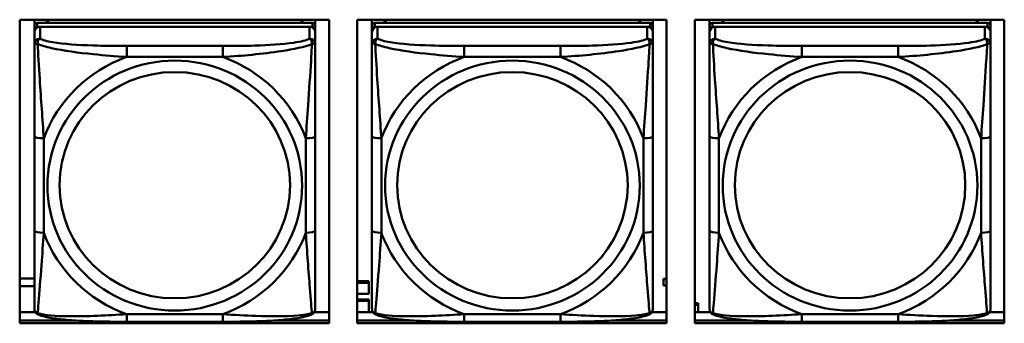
# Model space of a CAD drawing. Header units: inches. Extents: x 8.7 to 68.4, y -2.3 to 39.9.
# Tile 53 of 118: x 49.286 to 51.357, y 12.604 to 13.243. Entities that reach past the tile are written whole.
import ezdxf

# ---------------------------------------------------------------- set-up
doc = ezdxf.new("R2010")
doc.units = ezdxf.units.IN
doc.header["$MEASUREMENT"] = 0
doc.layers.add('Visible Edges(ROSSANSI)', color=7, linetype='Continuous', lineweight=50)
doc.layers.add('Visible Tangent Edges(ROSSANSI)', color=7, linetype='Continuous', lineweight=50)

msp = doc.modelspace()

# ---------------------------------------------------------------- linework, layer by layer
at = {"layer": 'Visible Edges(ROSSANSI)'}
for p, q in [((49.2862, 12.6044), (49.2862, 13.2431)), ((49.2862, 13.2431), (49.9367, 13.2431)), ((49.317, 13.2307), (49.317, 13.2431)), ((49.9017, 13.2365), (49.323, 13.2365)), ((49.3436, 13.2365), (49.3436, 13.2431)), ((49.3474, 13.2365), (49.3441, 13.2431)), ((49.8806, 13.2431), (49.8773, 13.2365)), ((49.881, 13.2431), (49.881, 13.2365)), ((49.9076, 13.2431), (49.9076, 13.2307)), ((49.9367, 13.2431), (49.9367, 12.6044)), ((49.9962, 12.6044), (49.9962, 13.2431)), ((49.9962, 13.2431), (50.6467, 13.2431)), ((50.027, 13.2307), (50.027, 13.2431)), ((50.6117, 13.2365), (50.033, 13.2365)), ((50.0536, 13.2365), (50.0536, 13.2431)), ((50.0574, 13.2365), (50.0541, 13.2431)), ((50.5906, 13.2431), (50.5873, 13.2365)), ((50.591, 13.2431), (50.591, 13.2365)), ((50.6176, 13.2431), (50.6176, 13.2307)), ((50.6467, 13.2431), (50.6467, 12.6044)), ((50.7062, 12.6044), (50.7062, 13.2431)), ((50.7062, 13.2431), (51.3567, 13.2431)), ((50.737, 13.2307), (50.737, 13.2431)), ((51.3217, 13.2365), (50.743, 13.2365)), ((50.7636, 13.2365), (50.7636, 13.2431)), ((50.7674, 13.2365), (50.7641, 13.2431)), ((51.3006, 13.2431), (51.2973, 13.2365)), ((51.301, 13.2431), (51.301, 13.2365)), ((51.3276, 13.2431), (51.3276, 13.2307)), ((51.3567, 13.2431), (51.3567, 12.6044)), ((49.317, 13.2307), (49.317, 13.2225)), ((49.317, 13.2167), (49.317, 13.2225)), ((49.317, 13.2167), (49.317, 13.1917)), ((49.323, 13.2283), (49.9017, 13.2283)), ((49.8958, 13.2283), (49.3289, 13.2283)), ((49.9076, 13.2225), (49.9076, 13.2307)), ((49.9076, 13.2225), (49.9076, 13.2167)), ((49.9076, 13.1917), (49.9076, 13.2167)), ((50.027, 13.2307), (50.027, 13.2225)), ((50.027, 13.2167), (50.027, 13.2225)), ((50.027, 13.2167), (50.027, 13.1917)), ((50.033, 13.2283), (50.6117, 13.2283)), ((50.6058, 13.2283), (50.0389, 13.2283)), ((50.6176, 13.2225), (50.6176, 13.2307)), ((50.6176, 13.2225), (50.6176, 13.2167)), ((50.6176, 13.1917), (50.6176, 13.2167)), ((50.737, 13.2307), (50.737, 13.2225)), ((50.737, 13.2167), (50.737, 13.2225)), ((50.737, 13.2167), (50.737, 13.1917)), ((50.743, 13.2283), (51.3217, 13.2283)), ((51.3158, 13.2283), (50.7489, 13.2283)), ((51.3276, 13.2225), (51.3276, 13.2307)), ((51.3276, 13.2225), (51.3276, 13.2167)), ((51.3276, 13.1917), (51.3276, 13.2167)), ((49.317, 12.9973), (49.317, 12.7987)), ((49.9076, 12.7987), (49.9076, 12.9973)), ((50.027, 12.9973), (50.027, 12.7987)), ((50.6176, 12.7987), (50.6176, 12.9973)), ((50.737, 12.9973), (50.737, 12.7987)), ((51.3276, 12.7987), (51.3276, 12.9973)), ((49.2862, 12.6988), (49.317, 12.6988)), ((49.9962, 12.6928), (50.0207, 12.6928)), ((50.0207, 12.6928), (50.0207, 12.6898)), ((50.6403, 12.6977), (50.6403, 12.6975)), ((50.6467, 12.6977), (50.6403, 12.6977)), ((50.6403, 12.6838), (50.6403, 12.6975)), ((50.6403, 12.6975), (50.6467, 12.6975)), ((49.317, 12.6824), (49.2862, 12.6824)), ((49.9962, 12.6898), (50.0207, 12.6898)), ((50.0207, 12.6898), (50.0207, 12.6662)), ((50.6467, 12.6838), (50.6403, 12.6838)), ((50.0207, 12.6662), (49.9962, 12.6662)), ((49.9962, 12.6545), (50.0207, 12.6545)), ((49.9962, 12.6515), (50.0207, 12.6515)), ((50.0207, 12.6545), (50.0207, 12.6515)), ((50.0207, 12.6515), (50.0207, 12.6282)), ((50.7062, 12.6467), (50.7127, 12.6467)), ((50.7062, 12.6436), (50.7127, 12.6436)), ((50.7127, 12.6467), (50.7127, 12.6436)), ((50.7127, 12.6436), (50.7127, 12.6282)), ((49.2862, 12.6282), (49.3189, 12.6282)), ((49.2862, 12.6105), (49.401, 12.6105)), ((49.401, 12.6105), (49.2862, 12.6105)), ((49.8237, 12.6105), (49.9367, 12.6105)), ((49.9367, 12.6105), (49.8237, 12.6105)), ((49.9057, 12.6282), (49.9367, 12.6282)), ((49.9962, 12.6282), (50.0289, 12.6282)), ((49.9962, 12.6105), (50.111, 12.6105)), ((50.111, 12.6105), (49.9962, 12.6105)), ((50.5337, 12.6105), (50.6467, 12.6105)), ((50.6467, 12.6105), (50.5337, 12.6105)), ((50.6157, 12.6282), (50.6467, 12.6282)), ((50.7062, 12.6282), (50.7389, 12.6282)), ((50.7062, 12.6105), (50.821, 12.6105)), ((50.821, 12.6105), (50.7062, 12.6105)), ((51.2437, 12.6105), (51.3567, 12.6105)), ((51.3567, 12.6105), (51.2437, 12.6105)), ((51.3257, 12.6282), (51.3567, 12.6282)), ((49.9367, 12.6044), (49.2862, 12.6044)), ((49.7135, 12.6077), (49.5112, 12.6077)), ((50.6467, 12.6044), (49.9962, 12.6044)), ((50.4235, 12.6077), (50.2212, 12.6077)), ((51.3567, 12.6044), (50.7062, 12.6044)), ((51.1335, 12.6077), (50.9312, 12.6077))]:
    msp.add_line(p, q, dxfattribs=at)
for centre, major_axis, start_param, end_param in [((49.323, 13.2307), (-0.00591, 0), 4.712389, 6.283185), ((49.9017, 13.2307), (0.00591, 0), 0, 1.570796), ((50.033, 13.2307), (-0.00591, 0), 4.712389, 6.283185), ((50.6117, 13.2307), (0.00591, 0), 0, 1.570796), ((50.743, 13.2307), (-0.00591, 0), 4.712389, 6.283185), ((51.3217, 13.2307), (0.00591, 0), 0, 1.570796), ((49.323, 13.2225), (-0.00591, 0), 4.712389, 6.283185), ((49.3289, 13.2167), (-0.0118, 0), 4.712389, 6.283185), ((49.8958, 13.2167), (0.0118, 0), 0, 1.570796), ((49.9017, 13.2225), (0.00591, 0), 0, 1.570796), ((50.033, 13.2225), (-0.00591, 0), 4.712389, 6.283185), ((50.0389, 13.2167), (-0.0118, 0), 4.712389, 6.283185), ((50.6058, 13.2167), (0.0118, 0), 0, 1.570796), ((50.6117, 13.2225), (0.00591, 0), 0, 1.570796), ((50.743, 13.2225), (-0.00591, 0), 4.712389, 6.283185), ((50.7489, 13.2167), (-0.0118, 0), 4.712389, 6.283185), ((51.3158, 13.2167), (0.0118, 0), 0, 1.570796), ((51.3217, 13.2225), (0.00591, 0), 0, 1.570796)]:
    msp.add_ellipse(centre, major_axis=major_axis, ratio=0.981793, start_param=start_param, end_param=end_param, dxfattribs=at)
for points, knots in [([(49.317, 13.1917), (49.317, 13.1826), (49.317, 13.1674), (49.317, 13.1502), (49.317, 13.1238), (49.317, 13.0935), (49.317, 13.0641), (49.317, 13.0417), (49.317, 13.0193), (49.317, 12.9973)], [-0.7968224, -0.7968224, -0.7968224, -0.7968224, -0.6514613, -0.6514613, -0.6514613, -0.427691, -0.427691, -0.427691, -0.2569517, -0.2569517, -0.2569517, -0.2569517]), ([(49.9076, 12.9973), (49.9076, 13.0205), (49.9076, 13.0442), (49.9076, 13.0679), (49.9076, 13.099), (49.9076, 13.1313), (49.9076, 13.1581), (49.9076, 13.172), (49.9076, 13.184), (49.9076, 13.1917)], [0.2569537, 0.2569537, 0.2569537, 0.2569537, 0.4371919, 0.4371919, 0.4371919, 0.6739428, 0.6739428, 0.6739428, 0.7963818, 0.7963818, 0.7963818, 0.7963818]), ([(50.027, 13.1917), (50.027, 13.1826), (50.027, 13.1674), (50.027, 13.1502), (50.027, 13.1238), (50.027, 13.0935), (50.027, 13.0641), (50.027, 13.0417), (50.027, 13.0193), (50.027, 12.9973)], [-0.7968224, -0.7968224, -0.7968224, -0.7968224, -0.6514613, -0.6514613, -0.6514613, -0.427691, -0.427691, -0.427691, -0.2569517, -0.2569517, -0.2569517, -0.2569517]), ([(50.6176, 12.9973), (50.6176, 13.0205), (50.6176, 13.0442), (50.6176, 13.0679), (50.6176, 13.099), (50.6176, 13.1313), (50.6176, 13.1581), (50.6176, 13.172), (50.6176, 13.184), (50.6176, 13.1917)], [0.2569537, 0.2569537, 0.2569537, 0.2569537, 0.4371919, 0.4371919, 0.4371919, 0.6739428, 0.6739428, 0.6739428, 0.7963818, 0.7963818, 0.7963818, 0.7963818]), ([(50.737, 13.1917), (50.737, 13.1826), (50.737, 13.1674), (50.737, 13.1502), (50.737, 13.1238), (50.737, 13.0935), (50.737, 13.0641), (50.737, 13.0417), (50.737, 13.0193), (50.737, 12.9973)], [-0.7968224, -0.7968224, -0.7968224, -0.7968224, -0.6514613, -0.6514613, -0.6514613, -0.427691, -0.427691, -0.427691, -0.2569517, -0.2569517, -0.2569517, -0.2569517]), ([(51.3276, 12.9973), (51.3276, 13.0205), (51.3276, 13.0442), (51.3276, 13.0679), (51.3276, 13.099), (51.3276, 13.1313), (51.3276, 13.1581), (51.3276, 13.172), (51.3276, 13.184), (51.3276, 13.1917)], [0.2569537, 0.2569537, 0.2569537, 0.2569537, 0.4371919, 0.4371919, 0.4371919, 0.6739428, 0.6739428, 0.6739428, 0.7963818, 0.7963818, 0.7963818, 0.7963818]), ([(49.317, 12.7987), (49.317, 12.7754), (49.317, 12.7521), (49.317, 12.7299), (49.317, 12.7007), (49.317, 12.6724), (49.317, 12.6536), (49.317, 12.6438), (49.317, 12.637), (49.317, 12.6351)], [0.2569537, 0.2569537, 0.2569537, 0.2569537, 0.4371919, 0.4371919, 0.4371919, 0.6739428, 0.6739428, 0.6739428, 0.7963818, 0.7963818, 0.7963818, 0.7963818]), ([(49.9076, 12.6351), (49.9076, 12.6373), (49.9076, 12.6466), (49.9076, 12.6593), (49.9076, 12.6789), (49.9076, 12.7058), (49.9076, 12.7335), (49.9076, 12.7546), (49.9076, 12.7767), (49.9076, 12.7987)], [-0.7968224, -0.7968224, -0.7968224, -0.7968224, -0.6514613, -0.6514613, -0.6514613, -0.427691, -0.427691, -0.427691, -0.2569517, -0.2569517, -0.2569517, -0.2569517]), ([(50.027, 12.7987), (50.027, 12.7754), (50.027, 12.7521), (50.027, 12.7299), (50.027, 12.7007), (50.027, 12.6724), (50.027, 12.6536), (50.027, 12.6438), (50.027, 12.637), (50.027, 12.6351)], [0.2569537, 0.2569537, 0.2569537, 0.2569537, 0.4371919, 0.4371919, 0.4371919, 0.6739428, 0.6739428, 0.6739428, 0.7963818, 0.7963818, 0.7963818, 0.7963818]), ([(50.6176, 12.6351), (50.6176, 12.6373), (50.6176, 12.6466), (50.6176, 12.6593), (50.6176, 12.6789), (50.6176, 12.7058), (50.6176, 12.7335), (50.6176, 12.7546), (50.6176, 12.7767), (50.6176, 12.7987)], [-0.7968224, -0.7968224, -0.7968224, -0.7968224, -0.6514613, -0.6514613, -0.6514613, -0.427691, -0.427691, -0.427691, -0.2569517, -0.2569517, -0.2569517, -0.2569517]), ([(50.737, 12.7987), (50.737, 12.7754), (50.737, 12.7521), (50.737, 12.7299), (50.737, 12.7007), (50.737, 12.6724), (50.737, 12.6536), (50.737, 12.6438), (50.737, 12.637), (50.737, 12.6351)], [0.2569537, 0.2569537, 0.2569537, 0.2569537, 0.4371919, 0.4371919, 0.4371919, 0.6739428, 0.6739428, 0.6739428, 0.7963818, 0.7963818, 0.7963818, 0.7963818]), ([(51.3276, 12.6351), (51.3276, 12.6373), (51.3276, 12.6466), (51.3276, 12.6593), (51.3276, 12.6789), (51.3276, 12.7058), (51.3276, 12.7335), (51.3276, 12.7546), (51.3276, 12.7767), (51.3276, 12.7987)], [-0.7968224, -0.7968224, -0.7968224, -0.7968224, -0.6514613, -0.6514613, -0.6514613, -0.427691, -0.427691, -0.427691, -0.2569517, -0.2569517, -0.2569517, -0.2569517]), ([(49.3251, 12.6228), (49.324, 12.6233), (49.3229, 12.6239), (49.321, 12.6255), (49.3201, 12.6264), (49.3187, 12.6284), (49.3182, 12.6294), (49.3175, 12.6312), (49.3173, 12.6321), (49.3171, 12.6337), (49.317, 12.6345), (49.317, 12.6351)], [0.02510739, 0.02510739, 0.02510739, 0.02510739, 0.03073999, 0.03073999, 0.03637259, 0.03637259, 0.0420052, 0.0420052, 0.0476378, 0.0476378, 0.0532704, 0.0532704, 0.0532704, 0.0532704]), ([(49.8996, 12.6228), (49.9006, 12.6233), (49.9017, 12.6239), (49.9037, 12.6255), (49.9045, 12.6264), (49.9059, 12.6284), (49.9064, 12.6294), (49.9071, 12.6312), (49.9073, 12.6321), (49.9076, 12.6337), (49.9076, 12.6345), (49.9076, 12.6351)], [0.02510739, 0.02510739, 0.02510739, 0.02510739, 0.03073999, 0.03073999, 0.03637259, 0.03637259, 0.0420052, 0.0420052, 0.0476378, 0.0476378, 0.0532704, 0.0532704, 0.0532704, 0.0532704]), ([(50.0351, 12.6228), (50.034, 12.6233), (50.0329, 12.6239), (50.031, 12.6255), (50.0301, 12.6264), (50.0287, 12.6284), (50.0282, 12.6294), (50.0275, 12.6312), (50.0273, 12.6321), (50.0271, 12.6337), (50.027, 12.6345), (50.027, 12.6351)], [0.02510739, 0.02510739, 0.02510739, 0.02510739, 0.03073999, 0.03073999, 0.03637259, 0.03637259, 0.0420052, 0.0420052, 0.0476378, 0.0476378, 0.0532704, 0.0532704, 0.0532704, 0.0532704]), ([(50.6096, 12.6228), (50.6106, 12.6233), (50.6117, 12.6239), (50.6137, 12.6255), (50.6145, 12.6264), (50.6159, 12.6284), (50.6164, 12.6294), (50.6171, 12.6312), (50.6173, 12.6321), (50.6176, 12.6337), (50.6176, 12.6345), (50.6176, 12.6351)], [0.02510739, 0.02510739, 0.02510739, 0.02510739, 0.03073999, 0.03073999, 0.03637259, 0.03637259, 0.0420052, 0.0420052, 0.0476378, 0.0476378, 0.0532704, 0.0532704, 0.0532704, 0.0532704]), ([(50.7451, 12.6228), (50.744, 12.6233), (50.7429, 12.6239), (50.741, 12.6255), (50.7401, 12.6264), (50.7387, 12.6284), (50.7382, 12.6294), (50.7375, 12.6312), (50.7373, 12.6321), (50.7371, 12.6337), (50.737, 12.6345), (50.737, 12.6351)], [0.02510739, 0.02510739, 0.02510739, 0.02510739, 0.03073999, 0.03073999, 0.03637259, 0.03637259, 0.0420052, 0.0420052, 0.0476378, 0.0476378, 0.0532704, 0.0532704, 0.0532704, 0.0532704]), ([(51.3196, 12.6228), (51.3206, 12.6233), (51.3217, 12.6239), (51.3237, 12.6255), (51.3245, 12.6264), (51.3259, 12.6284), (51.3264, 12.6294), (51.3271, 12.6312), (51.3273, 12.6321), (51.3276, 12.6337), (51.3276, 12.6345), (51.3276, 12.6351)], [0.02510739, 0.02510739, 0.02510739, 0.02510739, 0.03073999, 0.03073999, 0.03637259, 0.03637259, 0.0420052, 0.0420052, 0.0476378, 0.0476378, 0.0532704, 0.0532704, 0.0532704, 0.0532704]), ([(49.5112, 12.6077), (49.4976, 12.6077), (49.484, 12.6078), (49.4567, 12.6082), (49.4431, 12.6085), (49.4162, 12.6095), (49.4029, 12.6103), (49.3773, 12.6124), (49.3651, 12.6137), (49.343, 12.6173), (49.3335, 12.6194), (49.3251, 12.6228)], [0.2569517, 0.2569517, 0.2569517, 0.2569517, 0.3597049, 0.3597049, 0.4624581, 0.4624581, 0.5652112, 0.5652112, 0.6679644, 0.6679644, 0.7707176, 0.7707176, 0.7707176, 0.7707176]), ([(49.8996, 12.6228), (49.8911, 12.6194), (49.8816, 12.6173), (49.8596, 12.6137), (49.8474, 12.6124), (49.8217, 12.6103), (49.8084, 12.6095), (49.7816, 12.6085), (49.768, 12.6082), (49.7407, 12.6078), (49.727, 12.6077), (49.7135, 12.6077)], [-0.7703505, -0.7703505, -0.7703505, -0.7703505, -0.6676711, -0.6676711, -0.5649918, -0.5649918, -0.4623124, -0.4623124, -0.3596331, -0.3596331, -0.2569537, -0.2569537, -0.2569537, -0.2569537]), ([(50.2212, 12.6077), (50.2076, 12.6077), (50.194, 12.6078), (50.1667, 12.6082), (50.1531, 12.6085), (50.1262, 12.6095), (50.1129, 12.6103), (50.0873, 12.6124), (50.0751, 12.6137), (50.053, 12.6173), (50.0435, 12.6194), (50.0351, 12.6228)], [0.2569517, 0.2569517, 0.2569517, 0.2569517, 0.3597049, 0.3597049, 0.4624581, 0.4624581, 0.5652112, 0.5652112, 0.6679644, 0.6679644, 0.7707176, 0.7707176, 0.7707176, 0.7707176]), ([(50.6096, 12.6228), (50.6011, 12.6194), (50.5916, 12.6173), (50.5696, 12.6137), (50.5574, 12.6124), (50.5317, 12.6103), (50.5184, 12.6095), (50.4916, 12.6085), (50.478, 12.6082), (50.4507, 12.6078), (50.437, 12.6077), (50.4235, 12.6077)], [-0.7703505, -0.7703505, -0.7703505, -0.7703505, -0.6676711, -0.6676711, -0.5649918, -0.5649918, -0.4623124, -0.4623124, -0.3596331, -0.3596331, -0.2569537, -0.2569537, -0.2569537, -0.2569537]), ([(50.9312, 12.6077), (50.9176, 12.6077), (50.904, 12.6078), (50.8767, 12.6082), (50.8631, 12.6085), (50.8362, 12.6095), (50.8229, 12.6103), (50.7973, 12.6124), (50.7851, 12.6137), (50.763, 12.6173), (50.7535, 12.6194), (50.7451, 12.6228)], [0.2569517, 0.2569517, 0.2569517, 0.2569517, 0.3597049, 0.3597049, 0.4624581, 0.4624581, 0.5652112, 0.5652112, 0.6679644, 0.6679644, 0.7707176, 0.7707176, 0.7707176, 0.7707176]), ([(51.3196, 12.6228), (51.3111, 12.6194), (51.3016, 12.6173), (51.2796, 12.6137), (51.2674, 12.6124), (51.2417, 12.6103), (51.2284, 12.6095), (51.2016, 12.6085), (51.188, 12.6082), (51.1607, 12.6078), (51.147, 12.6077), (51.1335, 12.6077)], [-0.7703505, -0.7703505, -0.7703505, -0.7703505, -0.6676711, -0.6676711, -0.5649918, -0.5649918, -0.4623124, -0.4623124, -0.3596331, -0.3596331, -0.2569537, -0.2569537, -0.2569537, -0.2569537])]:
    msp.add_open_spline(points, degree=3, knots=knots, dxfattribs=at)
at = {"layer": 'Visible Tangent Edges(ROSSANSI)'}
for p, q in [((49.323, 13.2283), (49.323, 13.2365)), ((49.9017, 13.2365), (49.9017, 13.2283)), ((50.033, 13.2283), (50.033, 13.2365)), ((50.6117, 13.2365), (50.6117, 13.2283)), ((50.743, 13.2283), (50.743, 13.2365)), ((51.3217, 13.2365), (51.3217, 13.2283)), ((49.3289, 13.2033), (49.3289, 13.2283)), ((49.8958, 13.2283), (49.8958, 13.2033)), ((50.0389, 13.2033), (50.0389, 13.2283)), ((50.6058, 13.2283), (50.6058, 13.2033)), ((50.7489, 13.2033), (50.7489, 13.2283)), ((51.3158, 13.2283), (51.3158, 13.2033)), ((49.5112, 13.1879), (49.5112, 13.1648)), ((49.7135, 13.1879), (49.5112, 13.1879)), ((49.7135, 13.1879), (49.7135, 13.1648)), ((50.2212, 13.1879), (50.2212, 13.1648)), ((50.4235, 13.1879), (50.2212, 13.1879)), ((50.4235, 13.1879), (50.4235, 13.1648)), ((50.9312, 13.1879), (50.9312, 13.1648)), ((51.1335, 13.1879), (50.9312, 13.1879)), ((51.1335, 13.1879), (51.1335, 13.1648)), ((49.5112, 13.1648), (49.7135, 13.1648)), ((50.2212, 13.1648), (50.4235, 13.1648)), ((50.9312, 13.1648), (51.1335, 13.1648)), ((49.3367, 12.7949), (49.3367, 12.9935)), ((49.8879, 12.9935), (49.8879, 12.7949)), ((50.0467, 12.7949), (50.0467, 12.9935)), ((50.5979, 12.9935), (50.5979, 12.7949)), ((50.7567, 12.7949), (50.7567, 12.9935)), ((51.3079, 12.9935), (51.3079, 12.7949)), ((49.7135, 12.6237), (49.5112, 12.6237)), ((49.5112, 12.6077), (49.5112, 12.6237)), ((49.7135, 12.6077), (49.7135, 12.6237)), ((50.4235, 12.6237), (50.2212, 12.6237)), ((50.2212, 12.6077), (50.2212, 12.6237)), ((50.4235, 12.6077), (50.4235, 12.6237)), ((51.1335, 12.6237), (50.9312, 12.6237)), ((50.9312, 12.6077), (50.9312, 12.6237)), ((51.1335, 12.6077), (51.1335, 12.6237))]:
    msp.add_line(p, q, dxfattribs=at)
for centre, major_axis, ratio, start_param, end_param in [((49.3289, 13.1917), (-0.0118, 0), 0.981793, 4.712389, 6.283185), ((49.8958, 13.1917), (0.0118, 0), 0.981793, 0, 1.570796), ((50.0389, 13.1917), (-0.0118, 0), 0.981793, 4.712389, 6.283185), ((50.6058, 13.1917), (0.0118, 0), 0.981793, 0, 1.570796), ((50.7489, 13.1917), (-0.0118, 0), 0.981793, 4.712389, 6.283185), ((51.3158, 13.1917), (0.0118, 0), 0.981793, 0, 1.570796), ((49.6123, 12.8942), (-0.2936, 0), 0.981793, 5.064156, 5.931419), ((49.6123, 12.8942), (0.2936, 0), 0.981793, 0.351767, 1.21903), ((50.3223, 12.8942), (-0.2936, 0), 0.981793, 5.064156, 5.931419), ((50.3223, 12.8942), (0.2936, 0), 0.981793, 0.351767, 1.21903), ((51.0323, 12.8942), (-0.2936, 0), 0.981793, 5.064156, 5.931419), ((51.0323, 12.8942), (0.2936, 0), 0.981793, 0.351767, 1.21903), ((49.3367, 12.9973), (-0.0197, 0), 0.189952, 0, 1.570796), ((49.8879, 12.9973), (0.0197, 0), 0.189952, 4.712389, 6.283185), ((50.0467, 12.9973), (-0.0197, 0), 0.189952, 0, 1.570796), ((50.5979, 12.9973), (0.0197, 0), 0.189952, 4.712389, 6.283185), ((50.7567, 12.9973), (-0.0197, 0), 0.189952, 0, 1.570796), ((51.3079, 12.9973), (0.0197, 0), 0.189952, 4.712389, 6.283185), ((49.3367, 12.7987), (-0.0197, 0), 0.189952, 0, 1.570796), ((49.8879, 12.7987), (0.0197, 0), 0.189952, 4.712389, 6.283185), ((50.0467, 12.7987), (-0.0197, 0), 0.189952, 0, 1.570796), ((50.5979, 12.7987), (0.0197, 0), 0.189952, 4.712389, 6.283185), ((50.7567, 12.7987), (-0.0197, 0), 0.189952, 0, 1.570796), ((51.3079, 12.7987), (0.0197, 0), 0.189952, 4.712389, 6.283185), ((49.6123, 12.8942), (-0.2936, 0), 0.981793, 0.351767, 1.21903), ((49.6123, 12.8942), (0.2936, 0), 0.981793, 5.064156, 5.931419), ((50.3223, 12.8942), (-0.2936, 0), 0.981793, 0.351767, 1.21903), ((50.3223, 12.8942), (0.2936, 0), 0.981793, 5.064156, 5.931419), ((51.0323, 12.8942), (-0.2936, 0), 0.981793, 0.351767, 1.21903), ((51.0323, 12.8942), (0.2936, 0), 0.981793, 5.064156, 5.931419)]:
    msp.add_ellipse(centre, major_axis=major_axis, ratio=ratio, start_param=start_param, end_param=end_param, dxfattribs=at)
for centre, major_axis in [((49.6123, 12.8942), (-0.2678, 0)), ((50.3223, 12.8942), (-0.2678, 0)), ((51.0323, 12.8942), (-0.2678, 0)), ((49.6123, 12.895), (-0.2424, 0)), ((50.3223, 12.895), (-0.2424, 0)), ((51.0323, 12.895), (-0.2424, 0))]:
    msp.add_ellipse(centre, major_axis=major_axis, ratio=0.981793, dxfattribs=at)
for points, knots in [([(49.317, 13.1917), (49.317, 13.192), (49.3171, 13.1922), (49.3174, 13.1926), (49.3175, 13.1927), (49.3179, 13.1928), (49.3181, 13.1929), (49.3184, 13.1929), (49.3185, 13.193), (49.319, 13.193), (49.3193, 13.193), (49.3202, 13.1929), (49.3209, 13.1927), (49.3223, 13.1924), (49.3231, 13.1921), (49.3239, 13.1918)], [-0.0532704, -0.0532704, -0.0532704, -0.0532704, -0.04377373, -0.04377373, -0.03521335, -0.03521335, -0.02986312, -0.02986312, -0.02651922, -0.02651922, -0.01983142, -0.01983142, -0.00913095, -0.00913095, 0.00023197, 0.00023197, 0.00023197, 0.00023197]), ([(49.3239, 13.1918), (49.3239, 13.1929), (49.3239, 13.194), (49.3242, 13.196), (49.3244, 13.197), (49.3248, 13.1984), (49.325, 13.1989), (49.3253, 13.1996), (49.3254, 13.1998), (49.3258, 13.2004), (49.326, 13.2007), (49.3265, 13.2015), (49.3269, 13.202), (49.3278, 13.2027), (49.3283, 13.2031), (49.3289, 13.2033)], [-0.00023197, -0.00023197, -0.00023197, -0.00023197, 0.00913095, 0.00913095, 0.01983142, 0.01983142, 0.02651922, 0.02651922, 0.02986312, 0.02986312, 0.03521335, 0.03521335, 0.04377373, 0.04377373, 0.0532704, 0.0532704, 0.0532704, 0.0532704]), ([(49.3239, 13.1918), (49.3315, 13.1889), (49.3416, 13.186), (49.3786, 13.1778), (49.4103, 13.1736), (49.4646, 13.168), (49.4878, 13.1661), (49.5112, 13.1648)], [-0.7478145, -0.7478145, -0.7478145, -0.7478145, -0.6493253, -0.6493253, -0.427691, -0.427691, -0.2569537, -0.2569537, -0.2569537, -0.2569537]), ([(49.3367, 12.9935), (49.3343, 13.0333), (49.331, 13.0754), (49.3264, 13.1454), (49.3248, 13.1729), (49.3239, 13.1918)], [0.2569517, 0.2569517, 0.2569517, 0.2569517, 0.5559983, 0.5559983, 0.7482818, 0.7482818, 0.7482818, 0.7482818]), ([(49.5112, 13.1879), (49.4875, 13.1879), (49.4635, 13.1881), (49.4402, 13.1888), (49.4095, 13.1898), (49.3786, 13.1918), (49.3554, 13.1957), (49.3433, 13.1978), (49.3337, 13.2004), (49.3289, 13.2033)], [0.2569537, 0.2569537, 0.2569537, 0.2569537, 0.4371919, 0.4371919, 0.4371919, 0.6739428, 0.6739428, 0.6739428, 0.7963818, 0.7963818, 0.7963818, 0.7963818]), ([(49.8958, 13.2033), (49.8901, 13.1999), (49.8776, 13.1969), (49.8623, 13.1947), (49.8389, 13.1912), (49.8098, 13.1895), (49.7807, 13.1887), (49.7585, 13.188), (49.7359, 13.1879), (49.7135, 13.1879)], [-0.7968224, -0.7968224, -0.7968224, -0.7968224, -0.6514613, -0.6514613, -0.6514613, -0.427691, -0.427691, -0.427691, -0.2569517, -0.2569517, -0.2569517, -0.2569517]), ([(49.7135, 13.1648), (49.7539, 13.1671), (49.7963, 13.1709), (49.862, 13.181), (49.8864, 13.1861), (49.9007, 13.1918)], [0.2569517, 0.2569517, 0.2569517, 0.2569517, 0.5559983, 0.5559983, 0.7482818, 0.7482818, 0.7482818, 0.7482818]), ([(49.9007, 13.1918), (49.9003, 13.1819), (49.8996, 13.1698), (49.8971, 13.1277), (49.8948, 13.0945), (49.891, 13.0395), (49.8893, 13.0164), (49.8879, 12.9935)], [-0.7478145, -0.7478145, -0.7478145, -0.7478145, -0.6493253, -0.6493253, -0.427691, -0.427691, -0.2569537, -0.2569537, -0.2569537, -0.2569537]), ([(49.8958, 13.2033), (49.8963, 13.2031), (49.8968, 13.2027), (49.8977, 13.202), (49.8981, 13.2015), (49.8987, 13.2007), (49.8989, 13.2004), (49.8992, 13.1998), (49.8993, 13.1996), (49.8996, 13.1989), (49.8998, 13.1984), (49.9003, 13.197), (49.9005, 13.196), (49.9007, 13.194), (49.9008, 13.1929), (49.9007, 13.1918)], [-0.0532704, -0.0532704, -0.0532704, -0.0532704, -0.04377373, -0.04377373, -0.03521335, -0.03521335, -0.02986312, -0.02986312, -0.02651922, -0.02651922, -0.01983142, -0.01983142, -0.00913095, -0.00913095, 0.00023197, 0.00023197, 0.00023197, 0.00023197]), ([(49.9007, 13.1918), (49.9016, 13.1921), (49.9023, 13.1924), (49.9038, 13.1927), (49.9044, 13.1929), (49.9054, 13.193), (49.9057, 13.193), (49.9061, 13.193), (49.9062, 13.1929), (49.9065, 13.1929), (49.9067, 13.1928), (49.9071, 13.1927), (49.9073, 13.1926), (49.9075, 13.1922), (49.9076, 13.192), (49.9076, 13.1917)], [-0.00023197, -0.00023197, -0.00023197, -0.00023197, 0.00913095, 0.00913095, 0.01983142, 0.01983142, 0.02651922, 0.02651922, 0.02986312, 0.02986312, 0.03521335, 0.03521335, 0.04377373, 0.04377373, 0.0532704, 0.0532704, 0.0532704, 0.0532704]), ([(50.027, 13.1917), (50.027, 13.192), (50.0271, 13.1922), (50.0274, 13.1926), (50.0275, 13.1927), (50.0279, 13.1928), (50.0281, 13.1929), (50.0284, 13.1929), (50.0285, 13.193), (50.029, 13.193), (50.0293, 13.193), (50.0302, 13.1929), (50.0309, 13.1927), (50.0323, 13.1924), (50.0331, 13.1921), (50.0339, 13.1918)], [-0.0532704, -0.0532704, -0.0532704, -0.0532704, -0.04377373, -0.04377373, -0.03521335, -0.03521335, -0.02986312, -0.02986312, -0.02651922, -0.02651922, -0.01983142, -0.01983142, -0.00913095, -0.00913095, 0.00023197, 0.00023197, 0.00023197, 0.00023197]), ([(50.0339, 13.1918), (50.0339, 13.1929), (50.0339, 13.194), (50.0342, 13.196), (50.0344, 13.197), (50.0348, 13.1984), (50.035, 13.1989), (50.0353, 13.1996), (50.0354, 13.1998), (50.0358, 13.2004), (50.036, 13.2007), (50.0365, 13.2015), (50.0369, 13.202), (50.0378, 13.2027), (50.0383, 13.2031), (50.0389, 13.2033)], [-0.00023197, -0.00023197, -0.00023197, -0.00023197, 0.00913095, 0.00913095, 0.01983142, 0.01983142, 0.02651922, 0.02651922, 0.02986312, 0.02986312, 0.03521335, 0.03521335, 0.04377373, 0.04377373, 0.0532704, 0.0532704, 0.0532704, 0.0532704]), ([(50.0339, 13.1918), (50.0415, 13.1889), (50.0516, 13.186), (50.0886, 13.1778), (50.1203, 13.1736), (50.1746, 13.168), (50.1978, 13.1661), (50.2212, 13.1648)], [-0.7478145, -0.7478145, -0.7478145, -0.7478145, -0.6493253, -0.6493253, -0.427691, -0.427691, -0.2569537, -0.2569537, -0.2569537, -0.2569537]), ([(50.0467, 12.9935), (50.0443, 13.0333), (50.041, 13.0754), (50.0364, 13.1454), (50.0348, 13.1729), (50.0339, 13.1918)], [0.2569517, 0.2569517, 0.2569517, 0.2569517, 0.5559983, 0.5559983, 0.7482818, 0.7482818, 0.7482818, 0.7482818]), ([(50.2212, 13.1879), (50.1975, 13.1879), (50.1735, 13.1881), (50.1502, 13.1888), (50.1195, 13.1898), (50.0886, 13.1918), (50.0654, 13.1957), (50.0533, 13.1978), (50.0437, 13.2004), (50.0389, 13.2033)], [0.2569537, 0.2569537, 0.2569537, 0.2569537, 0.4371919, 0.4371919, 0.4371919, 0.6739428, 0.6739428, 0.6739428, 0.7963818, 0.7963818, 0.7963818, 0.7963818]), ([(50.6058, 13.2033), (50.6001, 13.1999), (50.5876, 13.1969), (50.5723, 13.1947), (50.5489, 13.1912), (50.5198, 13.1895), (50.4907, 13.1887), (50.4685, 13.188), (50.4459, 13.1879), (50.4235, 13.1879)], [-0.7968224, -0.7968224, -0.7968224, -0.7968224, -0.6514613, -0.6514613, -0.6514613, -0.427691, -0.427691, -0.427691, -0.2569517, -0.2569517, -0.2569517, -0.2569517]), ([(50.4235, 13.1648), (50.4639, 13.1671), (50.5063, 13.1709), (50.572, 13.181), (50.5964, 13.1861), (50.6107, 13.1918)], [0.2569517, 0.2569517, 0.2569517, 0.2569517, 0.5559983, 0.5559983, 0.7482818, 0.7482818, 0.7482818, 0.7482818]), ([(50.6107, 13.1918), (50.6103, 13.1819), (50.6096, 13.1698), (50.6071, 13.1277), (50.6048, 13.0945), (50.601, 13.0395), (50.5993, 13.0164), (50.5979, 12.9935)], [-0.7478145, -0.7478145, -0.7478145, -0.7478145, -0.6493253, -0.6493253, -0.427691, -0.427691, -0.2569537, -0.2569537, -0.2569537, -0.2569537]), ([(50.6058, 13.2033), (50.6063, 13.2031), (50.6068, 13.2027), (50.6077, 13.202), (50.6081, 13.2015), (50.6087, 13.2007), (50.6089, 13.2004), (50.6092, 13.1998), (50.6093, 13.1996), (50.6096, 13.1989), (50.6098, 13.1984), (50.6103, 13.197), (50.6105, 13.196), (50.6107, 13.194), (50.6108, 13.1929), (50.6107, 13.1918)], [-0.0532704, -0.0532704, -0.0532704, -0.0532704, -0.04377373, -0.04377373, -0.03521335, -0.03521335, -0.02986312, -0.02986312, -0.02651922, -0.02651922, -0.01983142, -0.01983142, -0.00913095, -0.00913095, 0.00023197, 0.00023197, 0.00023197, 0.00023197]), ([(50.6107, 13.1918), (50.6116, 13.1921), (50.6123, 13.1924), (50.6138, 13.1927), (50.6144, 13.1929), (50.6154, 13.193), (50.6157, 13.193), (50.6161, 13.193), (50.6162, 13.1929), (50.6165, 13.1929), (50.6167, 13.1928), (50.6171, 13.1927), (50.6173, 13.1926), (50.6175, 13.1922), (50.6176, 13.192), (50.6176, 13.1917)], [-0.00023197, -0.00023197, -0.00023197, -0.00023197, 0.00913095, 0.00913095, 0.01983142, 0.01983142, 0.02651922, 0.02651922, 0.02986312, 0.02986312, 0.03521335, 0.03521335, 0.04377373, 0.04377373, 0.0532704, 0.0532704, 0.0532704, 0.0532704]), ([(50.737, 13.1917), (50.737, 13.192), (50.7371, 13.1922), (50.7374, 13.1926), (50.7375, 13.1927), (50.7379, 13.1928), (50.7381, 13.1929), (50.7384, 13.1929), (50.7385, 13.193), (50.739, 13.193), (50.7393, 13.193), (50.7402, 13.1929), (50.7409, 13.1927), (50.7423, 13.1924), (50.7431, 13.1921), (50.7439, 13.1918)], [-0.0532704, -0.0532704, -0.0532704, -0.0532704, -0.04377373, -0.04377373, -0.03521335, -0.03521335, -0.02986312, -0.02986312, -0.02651922, -0.02651922, -0.01983142, -0.01983142, -0.00913095, -0.00913095, 0.00023197, 0.00023197, 0.00023197, 0.00023197]), ([(50.7439, 13.1918), (50.7439, 13.1929), (50.7439, 13.194), (50.7442, 13.196), (50.7444, 13.197), (50.7448, 13.1984), (50.745, 13.1989), (50.7453, 13.1996), (50.7454, 13.1998), (50.7458, 13.2004), (50.746, 13.2007), (50.7465, 13.2015), (50.7469, 13.202), (50.7478, 13.2027), (50.7483, 13.2031), (50.7489, 13.2033)], [-0.00023197, -0.00023197, -0.00023197, -0.00023197, 0.00913095, 0.00913095, 0.01983142, 0.01983142, 0.02651922, 0.02651922, 0.02986312, 0.02986312, 0.03521335, 0.03521335, 0.04377373, 0.04377373, 0.0532704, 0.0532704, 0.0532704, 0.0532704]), ([(50.7439, 13.1918), (50.7515, 13.1889), (50.7616, 13.186), (50.7986, 13.1778), (50.8303, 13.1736), (50.8846, 13.168), (50.9078, 13.1661), (50.9312, 13.1648)], [-0.7478145, -0.7478145, -0.7478145, -0.7478145, -0.6493253, -0.6493253, -0.427691, -0.427691, -0.2569537, -0.2569537, -0.2569537, -0.2569537]), ([(50.7567, 12.9935), (50.7543, 13.0333), (50.751, 13.0754), (50.7464, 13.1454), (50.7448, 13.1729), (50.7439, 13.1918)], [0.2569517, 0.2569517, 0.2569517, 0.2569517, 0.5559983, 0.5559983, 0.7482818, 0.7482818, 0.7482818, 0.7482818]), ([(50.9312, 13.1879), (50.9075, 13.1879), (50.8835, 13.1881), (50.8602, 13.1888), (50.8295, 13.1898), (50.7986, 13.1918), (50.7754, 13.1957), (50.7633, 13.1978), (50.7537, 13.2004), (50.7489, 13.2033)], [0.2569537, 0.2569537, 0.2569537, 0.2569537, 0.4371919, 0.4371919, 0.4371919, 0.6739428, 0.6739428, 0.6739428, 0.7963818, 0.7963818, 0.7963818, 0.7963818]), ([(51.3158, 13.2033), (51.3101, 13.1999), (51.2976, 13.1969), (51.2823, 13.1947), (51.2589, 13.1912), (51.2298, 13.1895), (51.2007, 13.1887), (51.1785, 13.188), (51.1559, 13.1879), (51.1335, 13.1879)], [-0.7968224, -0.7968224, -0.7968224, -0.7968224, -0.6514613, -0.6514613, -0.6514613, -0.427691, -0.427691, -0.427691, -0.2569517, -0.2569517, -0.2569517, -0.2569517]), ([(51.1335, 13.1648), (51.1739, 13.1671), (51.2163, 13.1709), (51.282, 13.181), (51.3064, 13.1861), (51.3207, 13.1918)], [0.2569517, 0.2569517, 0.2569517, 0.2569517, 0.5559983, 0.5559983, 0.7482818, 0.7482818, 0.7482818, 0.7482818]), ([(51.3207, 13.1918), (51.3203, 13.1819), (51.3196, 13.1698), (51.3171, 13.1277), (51.3148, 13.0945), (51.311, 13.0395), (51.3093, 13.0164), (51.3079, 12.9935)], [-0.7478145, -0.7478145, -0.7478145, -0.7478145, -0.6493253, -0.6493253, -0.427691, -0.427691, -0.2569537, -0.2569537, -0.2569537, -0.2569537]), ([(51.3158, 13.2033), (51.3163, 13.2031), (51.3168, 13.2027), (51.3177, 13.202), (51.3181, 13.2015), (51.3187, 13.2007), (51.3189, 13.2004), (51.3192, 13.1998), (51.3193, 13.1996), (51.3196, 13.1989), (51.3198, 13.1984), (51.3203, 13.197), (51.3205, 13.196), (51.3207, 13.194), (51.3208, 13.1929), (51.3207, 13.1918)], [-0.0532704, -0.0532704, -0.0532704, -0.0532704, -0.04377373, -0.04377373, -0.03521335, -0.03521335, -0.02986312, -0.02986312, -0.02651922, -0.02651922, -0.01983142, -0.01983142, -0.00913095, -0.00913095, 0.00023197, 0.00023197, 0.00023197, 0.00023197]), ([(51.3207, 13.1918), (51.3216, 13.1921), (51.3223, 13.1924), (51.3238, 13.1927), (51.3244, 13.1929), (51.3254, 13.193), (51.3257, 13.193), (51.3261, 13.193), (51.3262, 13.1929), (51.3265, 13.1929), (51.3267, 13.1928), (51.3271, 13.1927), (51.3273, 13.1926), (51.3275, 13.1922), (51.3276, 13.192), (51.3276, 13.1917)], [-0.00023197, -0.00023197, -0.00023197, -0.00023197, 0.00913095, 0.00913095, 0.01983142, 0.01983142, 0.02651922, 0.02651922, 0.02986312, 0.02986312, 0.03521335, 0.03521335, 0.04377373, 0.04377373, 0.0532704, 0.0532704, 0.0532704, 0.0532704]), ([(49.3239, 12.6255), (49.3244, 12.6306), (49.325, 12.6381), (49.3275, 12.6688), (49.3298, 12.6979), (49.3337, 12.7494), (49.3353, 12.7719), (49.3367, 12.7949)], [-0.7478145, -0.7478145, -0.7478145, -0.7478145, -0.6493253, -0.6493253, -0.427691, -0.427691, -0.2569537, -0.2569537, -0.2569537, -0.2569537]), ([(49.8879, 12.7949), (49.8903, 12.7552), (49.8936, 12.7141), (49.8982, 12.6552), (49.8998, 12.6347), (49.9007, 12.6255)], [0.2569517, 0.2569517, 0.2569517, 0.2569517, 0.5559983, 0.5559983, 0.7482818, 0.7482818, 0.7482818, 0.7482818]), ([(50.0339, 12.6255), (50.0344, 12.6306), (50.035, 12.6381), (50.0375, 12.6688), (50.0398, 12.6979), (50.0437, 12.7494), (50.0453, 12.7719), (50.0467, 12.7949)], [-0.7478145, -0.7478145, -0.7478145, -0.7478145, -0.6493253, -0.6493253, -0.427691, -0.427691, -0.2569537, -0.2569537, -0.2569537, -0.2569537]), ([(50.5979, 12.7949), (50.6003, 12.7552), (50.6036, 12.7141), (50.6082, 12.6552), (50.6098, 12.6347), (50.6107, 12.6255)], [0.2569517, 0.2569517, 0.2569517, 0.2569517, 0.5559983, 0.5559983, 0.7482818, 0.7482818, 0.7482818, 0.7482818]), ([(50.7439, 12.6255), (50.7444, 12.6306), (50.745, 12.6381), (50.7475, 12.6688), (50.7498, 12.6979), (50.7537, 12.7494), (50.7553, 12.7719), (50.7567, 12.7949)], [-0.7478145, -0.7478145, -0.7478145, -0.7478145, -0.6493253, -0.6493253, -0.427691, -0.427691, -0.2569537, -0.2569537, -0.2569537, -0.2569537]), ([(51.3079, 12.7949), (51.3103, 12.7552), (51.3136, 12.7141), (51.3182, 12.6552), (51.3198, 12.6347), (51.3207, 12.6255)], [0.2569517, 0.2569517, 0.2569517, 0.2569517, 0.5559983, 0.5559983, 0.7482818, 0.7482818, 0.7482818, 0.7482818]), ([(49.3239, 12.6255), (49.3231, 12.6258), (49.3223, 12.6261), (49.3209, 12.6269), (49.3202, 12.6274), (49.3193, 12.6284), (49.319, 12.6288), (49.3185, 12.6294), (49.3184, 12.6296), (49.3181, 12.6302), (49.3179, 12.6306), (49.3175, 12.6315), (49.3174, 12.6322), (49.3171, 12.6336), (49.317, 12.6343), (49.317, 12.6351)], [-0.00023197, -0.00023197, -0.00023197, -0.00023197, 0.00913095, 0.00913095, 0.01983142, 0.01983142, 0.02651922, 0.02651922, 0.02986312, 0.02986312, 0.03521335, 0.03521335, 0.04377373, 0.04377373, 0.0532704, 0.0532704, 0.0532704, 0.0532704]), ([(49.9076, 12.6351), (49.9076, 12.6343), (49.9075, 12.6336), (49.9073, 12.6322), (49.9071, 12.6315), (49.9067, 12.6306), (49.9065, 12.6302), (49.9062, 12.6296), (49.9061, 12.6294), (49.9057, 12.6288), (49.9054, 12.6284), (49.9044, 12.6274), (49.9038, 12.6269), (49.9023, 12.6261), (49.9016, 12.6258), (49.9007, 12.6255)], [-0.0532704, -0.0532704, -0.0532704, -0.0532704, -0.04377373, -0.04377373, -0.03521335, -0.03521335, -0.02986312, -0.02986312, -0.02651922, -0.02651922, -0.01983142, -0.01983142, -0.00913095, -0.00913095, 0.00023197, 0.00023197, 0.00023197, 0.00023197]), ([(50.0339, 12.6255), (50.0331, 12.6258), (50.0323, 12.6261), (50.0309, 12.6269), (50.0302, 12.6274), (50.0293, 12.6284), (50.029, 12.6288), (50.0285, 12.6294), (50.0284, 12.6296), (50.0281, 12.6302), (50.0279, 12.6306), (50.0275, 12.6315), (50.0274, 12.6322), (50.0271, 12.6336), (50.027, 12.6343), (50.027, 12.6351)], [-0.00023197, -0.00023197, -0.00023197, -0.00023197, 0.00913095, 0.00913095, 0.01983142, 0.01983142, 0.02651922, 0.02651922, 0.02986312, 0.02986312, 0.03521335, 0.03521335, 0.04377373, 0.04377373, 0.0532704, 0.0532704, 0.0532704, 0.0532704]), ([(50.6176, 12.6351), (50.6176, 12.6343), (50.6175, 12.6336), (50.6173, 12.6322), (50.6171, 12.6315), (50.6167, 12.6306), (50.6165, 12.6302), (50.6162, 12.6296), (50.6161, 12.6294), (50.6157, 12.6288), (50.6154, 12.6284), (50.6144, 12.6274), (50.6138, 12.6269), (50.6123, 12.6261), (50.6116, 12.6258), (50.6107, 12.6255)], [-0.0532704, -0.0532704, -0.0532704, -0.0532704, -0.04377373, -0.04377373, -0.03521335, -0.03521335, -0.02986312, -0.02986312, -0.02651922, -0.02651922, -0.01983142, -0.01983142, -0.00913095, -0.00913095, 0.00023197, 0.00023197, 0.00023197, 0.00023197]), ([(50.7439, 12.6255), (50.7431, 12.6258), (50.7423, 12.6261), (50.7409, 12.6269), (50.7402, 12.6274), (50.7393, 12.6284), (50.739, 12.6288), (50.7385, 12.6294), (50.7384, 12.6296), (50.7381, 12.6302), (50.7379, 12.6306), (50.7375, 12.6315), (50.7374, 12.6322), (50.7371, 12.6336), (50.737, 12.6343), (50.737, 12.6351)], [-0.00023197, -0.00023197, -0.00023197, -0.00023197, 0.00913095, 0.00913095, 0.01983142, 0.01983142, 0.02651922, 0.02651922, 0.02986312, 0.02986312, 0.03521335, 0.03521335, 0.04377373, 0.04377373, 0.0532704, 0.0532704, 0.0532704, 0.0532704]), ([(51.3276, 12.6351), (51.3276, 12.6343), (51.3275, 12.6336), (51.3273, 12.6322), (51.3271, 12.6315), (51.3267, 12.6306), (51.3265, 12.6302), (51.3262, 12.6296), (51.3261, 12.6294), (51.3257, 12.6288), (51.3254, 12.6284), (51.3244, 12.6274), (51.3238, 12.6269), (51.3223, 12.6261), (51.3216, 12.6258), (51.3207, 12.6255)], [-0.0532704, -0.0532704, -0.0532704, -0.0532704, -0.04377373, -0.04377373, -0.03521335, -0.03521335, -0.02986312, -0.02986312, -0.02651922, -0.02651922, -0.01983142, -0.01983142, -0.00913095, -0.00913095, 0.00023197, 0.00023197, 0.00023197, 0.00023197]), ([(49.3251, 12.6228), (49.3249, 12.6229), (49.3248, 12.623), (49.3244, 12.6233), (49.3242, 12.6237), (49.3239, 12.6245), (49.3239, 12.6249), (49.3239, 12.6255)], [-0.02510739, -0.02510739, -0.02510739, -0.02510739, -0.01983142, -0.01983142, -0.00913095, -0.00913095, 0.00023197, 0.00023197, 0.00023197, 0.00023197]), ([(49.5112, 12.6237), (49.4707, 12.6213), (49.4283, 12.6186), (49.3627, 12.6196), (49.3383, 12.6215), (49.3239, 12.6255)], [0.2569517, 0.2569517, 0.2569517, 0.2569517, 0.5559983, 0.5559983, 0.7482818, 0.7482818, 0.7482818, 0.7482818]), ([(49.9007, 12.6255), (49.8931, 12.6235), (49.8831, 12.6219), (49.846, 12.6186), (49.8143, 12.6188), (49.7601, 12.6209), (49.7368, 12.6222), (49.7135, 12.6237)], [-0.7478145, -0.7478145, -0.7478145, -0.7478145, -0.6493253, -0.6493253, -0.427691, -0.427691, -0.2569537, -0.2569537, -0.2569537, -0.2569537]), ([(49.9007, 12.6255), (49.9008, 12.6249), (49.9007, 12.6245), (49.9005, 12.6237), (49.9003, 12.6233), (49.8999, 12.623), (49.8997, 12.6229), (49.8996, 12.6228)], [-0.00023197, -0.00023197, -0.00023197, -0.00023197, 0.00913095, 0.00913095, 0.01983142, 0.01983142, 0.02510739, 0.02510739, 0.02510739, 0.02510739]), ([(50.0351, 12.6228), (50.0349, 12.6229), (50.0348, 12.623), (50.0344, 12.6233), (50.0342, 12.6237), (50.0339, 12.6245), (50.0339, 12.6249), (50.0339, 12.6255)], [-0.02510739, -0.02510739, -0.02510739, -0.02510739, -0.01983142, -0.01983142, -0.00913095, -0.00913095, 0.00023197, 0.00023197, 0.00023197, 0.00023197]), ([(50.2212, 12.6237), (50.1807, 12.6213), (50.1383, 12.6186), (50.0727, 12.6196), (50.0483, 12.6215), (50.0339, 12.6255)], [0.2569517, 0.2569517, 0.2569517, 0.2569517, 0.5559983, 0.5559983, 0.7482818, 0.7482818, 0.7482818, 0.7482818]), ([(50.6107, 12.6255), (50.6031, 12.6235), (50.5931, 12.6219), (50.556, 12.6186), (50.5243, 12.6188), (50.4701, 12.6209), (50.4468, 12.6222), (50.4235, 12.6237)], [-0.7478145, -0.7478145, -0.7478145, -0.7478145, -0.6493253, -0.6493253, -0.427691, -0.427691, -0.2569537, -0.2569537, -0.2569537, -0.2569537]), ([(50.6107, 12.6255), (50.6108, 12.6249), (50.6107, 12.6245), (50.6105, 12.6237), (50.6103, 12.6233), (50.6099, 12.623), (50.6097, 12.6229), (50.6096, 12.6228)], [-0.00023197, -0.00023197, -0.00023197, -0.00023197, 0.00913095, 0.00913095, 0.01983142, 0.01983142, 0.02510739, 0.02510739, 0.02510739, 0.02510739]), ([(50.7451, 12.6228), (50.7449, 12.6229), (50.7448, 12.623), (50.7444, 12.6233), (50.7442, 12.6237), (50.7439, 12.6245), (50.7439, 12.6249), (50.7439, 12.6255)], [-0.02510739, -0.02510739, -0.02510739, -0.02510739, -0.01983142, -0.01983142, -0.00913095, -0.00913095, 0.00023197, 0.00023197, 0.00023197, 0.00023197]), ([(50.9312, 12.6237), (50.8907, 12.6213), (50.8483, 12.6186), (50.7827, 12.6196), (50.7583, 12.6215), (50.7439, 12.6255)], [0.2569517, 0.2569517, 0.2569517, 0.2569517, 0.5559983, 0.5559983, 0.7482818, 0.7482818, 0.7482818, 0.7482818]), ([(51.3207, 12.6255), (51.3131, 12.6235), (51.3031, 12.6219), (51.266, 12.6186), (51.2343, 12.6188), (51.1801, 12.6209), (51.1568, 12.6222), (51.1335, 12.6237)], [-0.7478145, -0.7478145, -0.7478145, -0.7478145, -0.6493253, -0.6493253, -0.427691, -0.427691, -0.2569537, -0.2569537, -0.2569537, -0.2569537]), ([(51.3207, 12.6255), (51.3208, 12.6249), (51.3207, 12.6245), (51.3205, 12.6237), (51.3203, 12.6233), (51.3199, 12.623), (51.3197, 12.6229), (51.3196, 12.6228)], [-0.00023197, -0.00023197, -0.00023197, -0.00023197, 0.00913095, 0.00913095, 0.01983142, 0.01983142, 0.02510739, 0.02510739, 0.02510739, 0.02510739])]:
    msp.add_open_spline(points, degree=3, knots=knots, dxfattribs=at)

doc.saveas('drawing.dxf')
